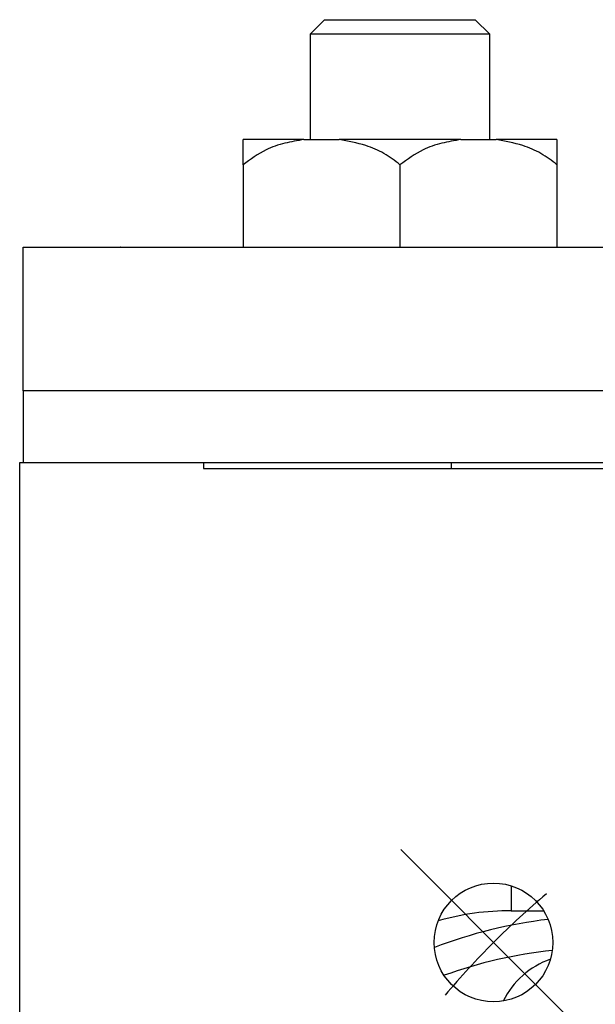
# Model space of a CAD drawing. Header units: inches. Extents: x 2.7 to 19.6, y 2.6 to 14.8.
# Tile 3 of 23: x 2.7 to 3.5, y 11.2 to 12.6. Entities that reach past the tile are written whole.
import ezdxf

# ---------------------------------------------------------------- set-up
doc = ezdxf.new("R2010")
doc.units = ezdxf.units.IN
doc.header["$MEASUREMENT"] = 0
doc.layers.add('SLD-0', color=7, linetype='Continuous')

# ---------------------------------------------------------------- blocks, each defined once
blk = doc.blocks.new('SW_CENTERMARKSYMBOL_0')
at = {"layer": 'SLD-0', "color": 0}
for p, q in [((-0.3166, -0.118), (-0.3751, -0.0595)), ((-0.2459, -0.1887), (-0.3166, -0.118)), ((-0.2459, -0.1887), (-0.1752, -0.2594)), ((-0.1752, -0.2594), (-0.1168, -0.3179))]:
    blk.add_line(p, q, dxfattribs=at)
for start, end in [(130.1751, 135), (135, 139.8249)]:
    blk.add_arc((0.5938, -1.0284), 1.1875, start, end, dxfattribs=at)

msp = doc.modelspace()

# ---------------------------------------------------------------- linework, layer by layer
at = {"color": 7, "linetype": 'Continuous', "lineweight": 25}
for p, q in [((3.112, 12.5662), (3.092, 12.5462)), ((3.112, 12.5662), (3.322, 12.5662)), ((3.342, 12.5462), (3.322, 12.5662)), ((3.092, 12.5462), (3.092, 12.3992)), ((3.342, 12.5462), (3.092, 12.5462)), ((3.342, 12.3992), (3.342, 12.5462)), ((3.083, 12.3992), (2.9983, 12.3992)), ((3.083, 12.3992), (3.1323, 12.3992)), ((3.3018, 12.3992), (3.1323, 12.3992)), ((3.3018, 12.3992), (3.351, 12.3992)), ((3.4358, 12.3992), (3.351, 12.3992)), ((2.9983, 12.3642), (2.9983, 12.2492)), ((3.217, 12.3642), (3.217, 12.2492)), ((3.4358, 12.3642), (3.4358, 12.2492)), ((2.692, 12.2492), (5.682, 12.2492)), ((2.692, 12.0492), (2.692, 12.2492)), ((2.8273, 12.2492), (2.8272, 12.2492)), ((2.8273, 12.2492), (2.8494, 12.2492)), ((2.8494, 12.2492), (2.9218, 12.2492)), ((2.9218, 12.2492), (2.9218, 12.2492)), ((5.682, 12.0492), (2.692, 12.0492)), ((2.692, 12.0492), (2.692, 11.9492)), ((2.687, 8.9412), (2.687, 11.9492)), ((2.687, 11.9492), (2.943, 11.9492)), ((2.943, 11.9492), (5.431, 11.9492)), ((2.943, 11.9492), (2.943, 11.9412)), ((2.943, 11.9412), (5.431, 11.9412)), ((3.372, 11.3598), (3.372, 11.325)), ((3.372, 11.325), (3.4172, 11.325))]:
    msp.add_line(p, q, dxfattribs=at)
at = {"color": 7, "linetype": 'Continuous', "lineweight": 25, "flags": 128}
msp.add_lwpolyline([(3.2886, 11.9412), (3.2886, 11.9424), (3.2886, 11.9492)], dxfattribs=at)
at = {"color": 7, "linetype": 'Continuous', "lineweight": 25}
msp.add_circle((3.3473, 11.2808), 0.0827, dxfattribs=at)
for centre, radius, start, end in [((3.4986, 10.6694), 0.6479, 96.6536, 111.1357), ((3.5004, 10.6173), 0.6564, 96.221, 109.7579), ((3.4645, 11.1483), 0.1155, 109.1229, 153.8186)]:
    msp.add_arc(centre, radius, start, end, dxfattribs=at)
msp.add_ellipse((3.372, 10.95), major_axis=(-0.2652, 0.2652), ratio=0.99999, start_param=5.497792, end_param=5.772315, dxfattribs=at)
for points, knots in [([(3.083, 12.3992), (3.0741, 12.3977), (3.0562, 12.3948), (3.0269, 12.3848), (3.0087, 12.3717), (2.9983, 12.3642)], [0, 0, 0, 0, 0.295357, 0.596062, 1, 1, 1, 1]), ([(2.9983, 12.3642), (2.9983, 12.3689), (2.9983, 12.3784), (2.9983, 12.3921), (2.9983, 12.3963), (2.9983, 12.3992)], [0, 0, 0, 0, 0.2413587, 0.4889046, 1, 1, 1, 1]), ([(3.217, 12.3642), (3.2097, 12.3697), (3.1949, 12.3809), (3.1662, 12.3932), (3.1447, 12.397), (3.1323, 12.3992)], [0, 0, 0, 0, 0.287122, 0.584284, 1, 1, 1, 1]), ([(3.3018, 12.3992), (3.2929, 12.3977), (3.275, 12.3948), (3.2457, 12.3848), (3.2275, 12.3717), (3.217, 12.3642)], [0, 0, 0, 0, 0.295357, 0.596062, 1, 1, 1, 1]), ([(3.4358, 12.3642), (3.4285, 12.3697), (3.4136, 12.3809), (3.3849, 12.3932), (3.3635, 12.397), (3.351, 12.3992)], [0, 0, 0, 0, 0.287122, 0.584284, 1, 1, 1, 1]), ([(3.4358, 12.3992), (3.4358, 12.3978), (3.4358, 12.3951), (3.4358, 12.3855), (3.4358, 12.3722), (3.4358, 12.3642)], [0, 0, 0, 0, 0.279514, 0.563465, 1, 1, 1, 1])]:
    msp.add_open_spline(points, degree=3, knots=knots, dxfattribs=at)

# ---------------------------------------------------------------- block references
at = {"layer": 'SLD-0', "color": 7}
msp.add_blockref('SW_CENTERMARKSYMBOL_0', (3.5933, 11.4696), dxfattribs=at)

doc.saveas('drawing.dxf')
